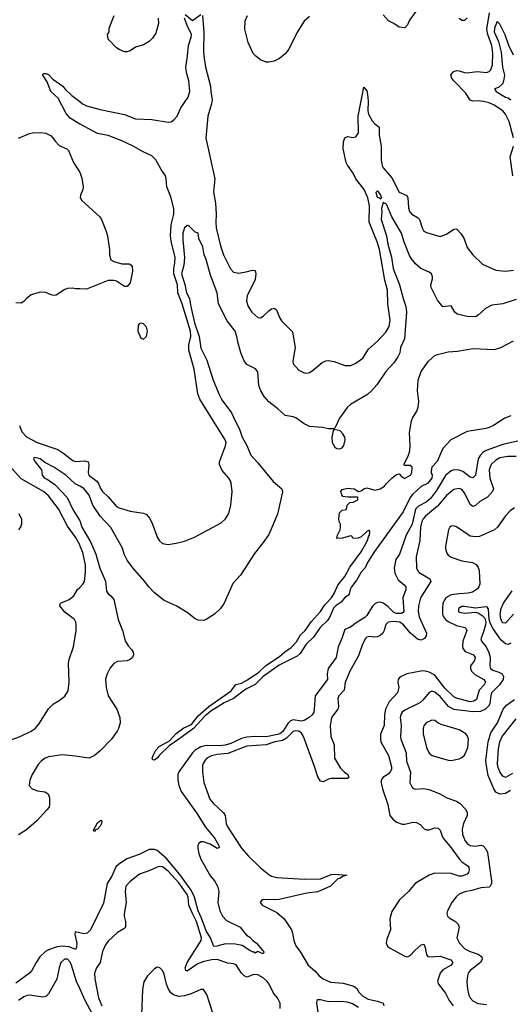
# Model space of a CAD drawing. Header units: inches. Extents: x 1473912 to 1647258, y 640388 to 773423.
# Tile 58 of 256: x 1479559 to 1483166, y 688782 to 696019. Entities that reach past the tile are written whole.
import ezdxf

# ---------------------------------------------------------------- set-up
doc = ezdxf.new("R2010")
doc.units = ezdxf.units.IN
doc.header["$MEASUREMENT"] = 0
for name, color, linetype in [('B4678', 7, 'Continuous'), ('B4679', 7, 'Continuous'), ('B4688', 7, 'Continuous'), ('B4689', 7, 'Continuous')]:
    doc.layers.add(name, color=color, linetype=linetype)

msp = doc.modelspace()

# ---------------------------------------------------------------- linework, layer by layer
at = {"layer": 'B4678', "color": 5}
for points, elevation in [([(1480000, 689306.1), (1479966.1, 689313.9), (1479964.8, 689295.2), (1479978, 689230), (1479977.5, 689202.5), (1479970, 689184.5), (1479923.3, 689203.3), (1479870, 689209.4), (1479834.9, 689205.1), (1479770, 689183.2), (1479749.2, 689170.8), (1479707.8, 689130), (1479679.3, 689090), (1479648.9, 689031.1), (1479631.3, 689010), (1479530, 688937.5)], 760), ([(1480000, 688897.5), (1479975.6, 688950), (1479940.3, 689070), (1479930, 689091.9), (1479910, 689112.4), (1479887.1, 689112.9), (1479861.1, 689090), (1479848.5, 689050), (1479832.9, 688967.1), (1479770, 688859.7), (1479750, 688838.3), (1479730, 688833.3), (1479630, 688848.4), (1479612.8, 688847.1), (1479590, 688837.3), (1479550, 688809)], 780)]:
    msp.add_lwpolyline(points, dxfattribs=dict(at, elevation=elevation))
at = {"layer": 'B4679', "color": 5}
for points, elevation in [([(1480000, 695251.9), (1479930, 695295.6), (1479899.3, 695330), (1479841.2, 695441.2), (1479786.6, 695490), (1479761.8, 695561.8), (1479727.8, 695610), (1479730, 695616), (1479737.5, 695622.5), (1479750, 695624.2), (1479770, 695614.9), (1479801.5, 695581.5), (1479877.1, 695530), (1479890.3, 695510.3), (1479941.3, 695461.3), (1480000, 695416.9)], 780), ([(1479550, 695147.7), (1479630, 695182.3), (1479652.3, 695187.7), (1479710, 695189.8), (1479750, 695184.4), (1479790, 695165.6), (1479822.4, 695122.4), (1479850, 695094.8), (1479905.2, 695070), (1479917.7, 695057.7), (1479953.3, 694970), (1479999.5, 694899.5), (1480000, 694897.9)], 820), ([(1480000, 694040.2), (1479970, 694041), (1479946.4, 694046.4), (1479910, 694042.8), (1479890, 694034.8), (1479826.8, 693993.2), (1479810, 693990.6), (1479790, 693995.5), (1479750, 694014.4), (1479710, 694015.5), (1479643.6, 693996.4), (1479609.6, 693970.4), (1479590, 693946.8), (1479570, 693934.8), (1479530, 693938.8)], 820), ([(1479556.4, 693036.4), (1479574, 692990), (1479610, 692953.4), (1479688.2, 692910), (1479839.5, 692859.5), (1479876.4, 692836.4), (1479950, 692778.6), (1479970, 692771.6), (1480000, 692773.7)], 780), ([(1480000, 692158), (1479970, 692214.2), (1479910, 692297.2), (1479844.4, 692424.4), (1479770, 692518.7), (1479733.4, 692550), (1479570, 692644.3), (1479401.4, 692830)], 780), ([(1480000, 692589.5), (1479967, 692607), (1479897.8, 692670), (1479810.3, 692730), (1479743.7, 692763.7), (1479710, 692790.9), (1479670, 692802), (1479662.7, 692797.3), (1479660.7, 692790), (1479671.8, 692770), (1479719.5, 692710), (1479725.2, 692670), (1479741.2, 692650), (1479761.7, 692641.7), (1479818.8, 692598.8), (1479907.3, 692507.3), (1479950, 692419.2), (1479999.2, 692339.2), (1480000, 692337)], 760), ([(1479553.6, 692390), (1479571.2, 692348.8), (1479571.6, 692310), (1479566.5, 692293.5), (1479549.4, 692270)], 820), ([(1479391.9, 690688.1), (1479562.4, 690750), (1479642.9, 690790), (1479673.6, 690810), (1479700.3, 690839.7), (1479770, 690953.4), (1479806.6, 690990), (1479850, 691014.4), (1479890, 691046.4), (1479914.4, 691085.6), (1479923.5, 691150), (1479918.7, 691290), (1479923.3, 691316.7), (1479953.7, 691410), (1479974.3, 691530), (1479973.4, 691573.4), (1479971.4, 691591.4), (1479961.2, 691610), (1479890, 691662.9), (1479855.1, 691710), (1479859.6, 691730), (1479923, 691757), (1479956.3, 691783.7), (1479984.5, 691830), (1480000, 691845.7)], 780), ([(1480000, 690601.4), (1479970, 690606), (1479870, 690614.4), (1479770, 690600.4), (1479745.2, 690590), (1479716, 690570), (1479695.3, 690544.7), (1479649.4, 690470), (1479632.7, 690430), (1479629.2, 690390), (1479650, 690366.6), (1479690, 690352), (1479743.7, 690343.7), (1479769.3, 690329.3), (1479778.6, 690298.6), (1479778, 690250), (1479774.5, 690230), (1479759.5, 690210), (1479686, 690130), (1479610, 690064.9), (1479550, 690026.8)], 760)]:
    msp.add_lwpolyline(points, dxfattribs=dict(at, elevation=elevation))
at = {"layer": 'B4688', "color": 5}
for points, elevation in [([(1480992.9, 690000), (1481023.7, 689950), (1481026, 689934), (1481011.9, 689928.1), (1480959.1, 689959.1), (1480910, 689976.5), (1480890, 689976.8), (1480875.2, 689964.8), (1480869.3, 689950), (1480868.5, 689930), (1480875, 689890), (1480889.6, 689849.6), (1480962.8, 689722.8), (1480990, 689688.7), (1481012.4, 689650), (1481023.1, 689610), (1481015.6, 689530), (1481030, 689467.7), (1481050.2, 689430.2), (1481078.9, 689398.9), (1481178.8, 689350), (1481226, 689290), (1481250, 689276), (1481272.4, 689250), (1481301.1, 689230), (1481341.7, 689181.7), (1481350, 689178), (1481354.6, 689165.4), (1481350, 689154), (1481310, 689169), (1481290, 689158), (1481285.6, 689165.6), (1481274.4, 689165.6), (1481250, 689177.1), (1481194.3, 689214.3), (1481145, 689225), (1481072.8, 689227.2), (1481008.9, 689208.9), (1480987.1, 689207.1), (1480962.4, 689270), (1480930, 689321.4), (1480896, 689416), (1480870, 689470), (1480843.4, 689570), (1480820.7, 689620.7), (1480735.8, 689735.8), (1480636.8, 689856.8), (1480570, 689911.8), (1480550, 689920.5), (1480510, 689920.2), (1480437.9, 689882.1), (1480346.7, 689850), (1480284.2, 689810), (1480266.8, 689793.2), (1480235.2, 689724.8), (1480201.1, 689670), (1480175.3, 689524.7), (1480079, 689330), (1480054.9, 689305.1), (1480030, 689299.2), (1480000, 689306.1)], 760), ([(1481143.2, 690000), (1481190, 689928.4), (1481241.7, 689870), (1481330, 689785.3), (1481390, 689735), (1481410, 689722.7), (1481450, 689712.9), (1481650, 689701.7), (1481770, 689703.2), (1481850, 689735.2), (1481870, 689737.3), (1481964.7, 689730), (1481937.3, 689722.7), (1481918, 689710), (1481896.9, 689703.1), (1481844.7, 689650), (1481750, 689608), (1481670, 689598.3), (1481467.3, 689552.7), (1481430, 689548.9), (1481348.5, 689551.5), (1481336.4, 689543.6), (1481328, 689530), (1481340.5, 689510), (1481450, 689456.2), (1481503.9, 689410), (1481556.9, 689330), (1481565.6, 689305.6), (1481573.2, 689250), (1481590, 689210.4), (1481624, 689164), (1481678.6, 689070), (1481728, 689028), (1481761.1, 688990), (1481790, 688969.5), (1481844.8, 688944.8), (1481936.1, 688936.1), (1482015.6, 688915.6), (1482037.6, 688897.6), (1482053.4, 688870), (1482082.8, 688842.8), (1482120.1, 688820.1), (1482190, 688805.5), (1482230, 688791.2), (1482234.9, 688770)], 780), ([(1482674.7, 690000), (1482681.2, 689990), (1482722.8, 689942.8), (1482790, 689850.2), (1482810.1, 689830.1), (1482857.1, 689797.1), (1482862.2, 689790), (1482863.5, 689770), (1482858.4, 689750), (1482850, 689738.5), (1482810, 689723.4), (1482790, 689723), (1482730, 689744.4), (1482610, 689745.5), (1482568.4, 689730), (1482467, 689670), (1482416.4, 689610), (1482350.3, 689550), (1482295.6, 689464.4), (1482279.5, 689410), (1482286, 689330), (1482259.2, 689260.8), (1482254, 689230), (1482262.4, 689210), (1482276.9, 689196.9), (1482390, 689135.6), (1482410, 689130.3), (1482430, 689140.3), (1482462.8, 689177.2), (1482510, 689219.6), (1482530, 689224.9), (1482540.2, 689200.2), (1482549, 689149), (1482556.4, 689136.4), (1482570.9, 689130.9), (1482650, 689134.5), (1482728.6, 689108.6), (1482744, 689090), (1482730.2, 689070), (1482670, 689035.4), (1482649.3, 689010.7), (1482631.5, 688951.5), (1482637.8, 688930), (1482690, 688864.4), (1482715.4, 688810), (1482745.2, 688770)], 820), ([(1482826.2, 690000), (1482830, 689990.3), (1482850, 689963.6), (1482870, 689948.6), (1482910, 689944.8), (1482950, 689952.3), (1482966.4, 689946.4), (1482985.1, 689925.1), (1482997.5, 689897.5), (1483027.9, 689690), (1483027.5, 689670), (1483018.8, 689650), (1483010, 689642.3), (1482950, 689637), (1482882.8, 689617.2), (1482831.9, 689608.1), (1482789.5, 689590.5), (1482768.1, 689571.9), (1482735.6, 689530), (1482703.1, 689470), (1482699.5, 689450), (1482704.4, 689430), (1482716.7, 689416.7), (1482762.4, 689390), (1482781.7, 689370), (1482788.9, 689350), (1482771.8, 689270), (1482791.6, 689230), (1482831.6, 689190), (1482870.3, 689170), (1482929.6, 689149.6), (1482957.3, 689130), (1482959.7, 689110), (1482946.7, 689090), (1482871.6, 689030), (1482857.3, 689010), (1482850.1, 688990), (1482846.7, 688950), (1482852.2, 688892.2), (1482860.6, 688850), (1482870, 688830.4), (1482890, 688806.7), (1482927.2, 688787.2), (1482990, 688780.1)], 840), ([(1481474.9, 688750), (1481473.9, 688790), (1481453.5, 688830), (1481424.5, 688864.5), (1481393.2, 688930), (1481378.5, 688950), (1481350, 688977.1), (1481310, 688998.9), (1481280.3, 688999.7), (1481230, 688982.4), (1481210, 688991.2), (1481190, 689009.7), (1481150, 689072.1), (1481130, 689079.8), (1481090, 689084.4), (1481010.3, 689110.3), (1480969.9, 689109.9), (1480906.1, 689093.9), (1480863.6, 689076.4), (1480790, 689024.6), (1480779.8, 689030), (1480776.6, 689050), (1480790, 689089.3), (1480881.3, 689230), (1480892.1, 689250), (1480895.3, 689270), (1480859.4, 689390), (1480828.5, 689448.5), (1480803.2, 689510), (1480796.7, 689570), (1480790.4, 689590), (1480730, 689675.7), (1480650, 689759.9), (1480610, 689791.9), (1480590, 689795.4), (1480570, 689790.7), (1480515.5, 689764.5), (1480440.9, 689739.1), (1480370, 689684.1), (1480339.7, 689650), (1480334.5, 689610), (1480341.3, 689530), (1480327.2, 689447.2), (1480327.1, 689430), (1480337.5, 689390), (1480335.9, 689350), (1480323.4, 689336.7), (1480278, 689310), (1480210, 689245), (1480190, 689219.8), (1480167.3, 689170), (1480150.1, 689089.9), (1480124.7, 689050), (1480109.2, 689010), (1480110.2, 688969.8), (1480138.9, 688830), (1480162.9, 688770)], 780), ([(1480977.7, 688717.7), (1480933.7, 688853.7), (1480910, 688889.6), (1480891, 688891), (1480820.3, 688859.7), (1480770, 688843.2), (1480730, 688840.2), (1480690, 688850.5), (1480670, 688867.1), (1480652.3, 688892.3), (1480637.9, 688930), (1480622.2, 689002.2), (1480610, 689029.6), (1480590, 689049.6), (1480570, 689054.5), (1480550, 689042.4), (1480498, 688990), (1480472.7, 688947.3), (1480462, 688890), (1480455.5, 688704.5)], 820), ([(1480093.9, 688710), (1480040.6, 688810), (1480000, 688897.5)], 780), ([(1482050, 688758.9), (1482004.7, 688784.7), (1481970, 688797.1), (1481921.5, 688801.5), (1481830, 688800.4), (1481770, 688814.1), (1481750, 688814), (1481744.6, 688810), (1481740.2, 688790), (1481753.6, 688710)], 780)]:
    msp.add_lwpolyline(points, dxfattribs=dict(at, elevation=elevation))
at = {"layer": 'B4689', "color": 5}
for points, elevation in [([(1482517.4, 696142.6), (1482425.6, 696014.4), (1482410, 695981), (1482390, 695958.8), (1482350, 695962.8), (1482310, 695990.8), (1482270, 696010.8), (1482230, 696054)], 820), ([(1483190.5, 695149.5), (1483158.5, 695270), (1483130, 695325.3), (1483111.4, 695350), (1483048.5, 695390), (1483010, 695407.9), (1482970, 695417.9), (1482930, 695422.4), (1482890, 695420.4), (1482870, 695427.9), (1482839.7, 695479.7), (1482751.7, 695570), (1482735.4, 695590), (1482729, 695610), (1482745.3, 695634.7), (1482770, 695645.4), (1482790, 695644.1), (1482829.6, 695629.6), (1482850, 695627.6), (1482923.1, 695636.9), (1482990, 695630.9), (1483010, 695636.9), (1483023.1, 695650), (1483034.1, 695685.9), (1483037.2, 695770), (1483031, 695829), (1483000.8, 695910), (1482993.5, 695950), (1483013.1, 696070)], 780), ([(1480000, 695416.9), (1480021, 695401), (1480050, 695385.5), (1480150, 695359.3), (1480330, 695321.3), (1480409.6, 695289.6), (1480530, 695285.1), (1480650, 695266.6), (1480671.3, 695268.7), (1480695.7, 695284.2), (1480717, 695310), (1480744, 695370), (1480798.3, 695450), (1480810.4, 695490), (1480803.5, 695570), (1480784.4, 695630), (1480779.5, 695670), (1480793.5, 695750), (1480798.8, 695830), (1480820.2, 695890), (1480821.3, 695910), (1480790, 695975.1), (1480770, 696029.3)], 780), ([(1480577.4, 696030), (1480580.3, 695990), (1480560.5, 695919.5), (1480535.9, 695884.1), (1480510, 695858.7), (1480470, 695834.6), (1480410, 695816.5), (1480370, 695790.4), (1480350, 695783), (1480330, 695783.8), (1480290, 695799.3), (1480270, 695813), (1480213, 695870), (1480210, 695878), (1480204.4, 695910), (1480216.3, 695930), (1480215.9, 695955.9), (1480253.8, 696050)], 820), ([(1480776.4, 696056.4), (1480830, 696013), (1480890, 696056.4)], 780), ([(1480902.8, 696050), (1480912.1, 695927.9), (1480909.3, 695790.7), (1480912.7, 695752.7), (1480925, 695670), (1480962.7, 695530), (1480963.3, 695490), (1480973.1, 695430), (1480970, 695399.5), (1480942.8, 695310), (1480927.9, 695147.9), (1480992.7, 694850), (1480984.2, 694750), (1480998.1, 694670), (1481003.4, 694590), (1480999.8, 694530), (1481003.2, 694490), (1481035.6, 694355.6), (1481057.6, 694290), (1481107.9, 694187.9), (1481130, 694163.6), (1481170, 694156.5), (1481233.2, 694166.8), (1481270, 694178.4), (1481290, 694176), (1481294.3, 694150), (1481289.2, 694110), (1481230.2, 693990), (1481226.7, 693950), (1481239.6, 693910), (1481264.9, 693870), (1481310, 693830.4), (1481330, 693828.2), (1481350, 693839.3), (1481390, 693879.3), (1481410, 693892.7), (1481430, 693899.1), (1481446, 693886), (1481468.5, 693830), (1481484.8, 693804.8), (1481563.7, 693723.7), (1481583.7, 693610), (1481566, 693510), (1481570.4, 693490), (1481610, 693443.8), (1481650, 693423.8), (1481670, 693421.6), (1481690, 693426), (1481710, 693437.1), (1481782, 693498), (1481810, 693510.4), (1481830, 693513.7), (1481870, 693506), (1481950, 693476), (1481990, 693477.7), (1482010, 693484), (1482030, 693493.1), (1482082, 693530), (1482122.6, 693597.4), (1482190, 693656.4), (1482250, 693722.4), (1482275.6, 693764.4), (1482283.2, 693810), (1482266.2, 693930), (1482263.7, 694030), (1482244.3, 694104.3), (1482203.2, 694330), (1482187.2, 694387.2), (1482129, 694530), (1482129.9, 694650), (1482118.8, 694710), (1482091.6, 694770), (1482029.3, 694849.3), (1482010, 694891.8), (1481968.4, 694950), (1481959.9, 694970), (1481938, 695070), (1481938.5, 695121.5), (1481948.5, 695151.5), (1481970, 695159.5), (1482010, 695153.7), (1482030, 695157.1), (1482050, 695187.3), (1482047.2, 695310), (1482090, 695522), (1482110, 695495.5), (1482115, 695470), (1482120.5, 695420.5), (1482119, 695350), (1482124.1, 695324.2), (1482150, 695275.8), (1482170, 695253.7), (1482200.8, 695230), (1482202.9, 695222.9), (1482200.7, 695170), (1482217.5, 695090), (1482215.5, 694990), (1482223.5, 694943.5), (1482230, 694929.1), (1482295.6, 694855.6), (1482350, 694752.3), (1482406.3, 694726.3), (1482413.6, 694710), (1482416.9, 694636.9), (1482424.7, 694610), (1482442.3, 694590), (1482484.1, 694564.1), (1482498, 694550), (1482517.4, 694490), (1482530, 694465.5), (1482550, 694454.4), (1482650, 694426.4), (1482697.4, 694442.6), (1482750, 694479.3), (1482770, 694480.5), (1482805.7, 694445.7), (1482827.6, 694407.6), (1482850, 694344), (1482890.4, 694290), (1482961, 694221), (1483058.5, 694178.5), (1483130, 694170.2), (1483190, 694178.6)], 780), ([(1481690, 696041.6), (1481650, 696008.4), (1481597.2, 695922.8), (1481538, 695802), (1481510, 695768.4), (1481470, 695733), (1481430, 695713.4), (1481390, 695707.3), (1481370, 695707.3), (1481330, 695723), (1481294, 695750), (1481276.3, 695770), (1481238.4, 695850), (1481213.1, 695950), (1481215.6, 696010), (1481234, 696050)], 820), ([(1482850, 696033), (1482830, 696014), (1482810, 696014), (1482790, 696028.5)], 820), ([(1483190, 695759.3), (1483154.6, 695830), (1483128.3, 695908.3), (1483090, 695986.8), (1483070, 696004.9), (1483050, 695957.6), (1483048.4, 695930), (1483078.4, 695858.4), (1483099.5, 695779.5), (1483107.9, 695670), (1483122.1, 695610), (1483119.4, 695580.6), (1483110, 695549), (1483078.6, 695521.4), (1483049.4, 695510), (1483060.9, 695490), (1483130, 695450.5), (1483150, 695444), (1483168.7, 695430)], 760), ([(1480000, 692773.7), (1480036.3, 692776.3), (1480061.3, 692770), (1480067.3, 692750), (1480061.3, 692690), (1480067.6, 692670), (1480125.9, 692625.9), (1480138.4, 692610), (1480152.8, 692572.8), (1480168.7, 692550), (1480210, 692512.2), (1480270, 692441.6), (1480290, 692430.4), (1480370, 692406.7), (1480470, 692392.2), (1480490, 692383), (1480514.3, 692354.3), (1480530, 692322.8), (1480572.4, 692210), (1480587.5, 692187.5), (1480609, 692169), (1480650, 692162.6), (1480710, 692170.4), (1480770, 692186.4), (1480843.8, 692216.2), (1481039.5, 692320.5), (1481072.3, 692350), (1481097, 692390), (1481112, 692450), (1481120.5, 692550), (1481113.1, 692613.1), (1481109.3, 692630), (1481097.2, 692650), (1481046.3, 692706.3), (1481028, 692750), (1481028.2, 692770), (1481073.2, 692886.8), (1481076.4, 692910), (1481069.8, 692930), (1480883, 693230), (1480868.5, 693270), (1480842.3, 693450), (1480803.1, 693590), (1480802.7, 693630), (1480816, 693690), (1480813.8, 693730), (1480750, 693938.5), (1480722.2, 694010), (1480719.2, 694070), (1480692.2, 694150), (1480691, 694189), (1480699.8, 694230), (1480701.8, 694270), (1480672.6, 694390), (1480667.7, 694430), (1480671.9, 694510), (1480691.5, 694590), (1480692.7, 694630), (1480670, 694718), (1480641.3, 694790), (1480635.8, 694850), (1480629.7, 694870), (1480598.1, 694918.1), (1480560.3, 694990), (1480530, 695018.5), (1480466.8, 695046.8), (1480392.2, 695090), (1480309.6, 695129.6), (1480210, 695166.7), (1480130, 695183.5), (1480003, 695250), (1480000, 695251.9)], 780), ([(1483183.5, 694870), (1483164.7, 695010), (1483188.3, 695090)], 780), ([(1480000, 694897.9), (1480015.2, 694855.2), (1480026, 694790), (1480023.6, 694770), (1480005.1, 694730), (1480002.9, 694710), (1480016.2, 694690), (1480147.8, 694570), (1480160.5, 694550), (1480193.3, 694470), (1480204.7, 694430), (1480218, 694330), (1480218.7, 694290), (1480230, 694254), (1480250, 694240.9), (1480310, 694225.2), (1480364, 694224), (1480376.5, 694216.5), (1480384.7, 694204.7), (1480389.2, 694170), (1480377, 694110), (1480370, 694084.7), (1480350, 694058), (1480330, 694058), (1480270, 694096), (1480250, 694101), (1480210, 694101), (1480050, 694038.8), (1480000, 694040.2)], 820), ([(1483210, 693961.8), (1483110, 693930.3), (1483030, 693919.6), (1482984.8, 693895.2), (1482930, 693846), (1482910, 693834.4), (1482850, 693836.5), (1482774.7, 693854.7), (1482757.1, 693870), (1482730, 693916.3), (1482670, 693908.9), (1482630, 693958), (1482582.9, 694050), (1482582, 694070), (1482592.9, 694112.9), (1482593.2, 694130), (1482586, 694150), (1482570, 694164), (1482507.2, 694190), (1482470, 694223.2), (1482440, 694260), (1482424.9, 694284.9), (1482383, 694390), (1482365.4, 694450), (1482294.6, 694570), (1482258, 694658), (1482250, 694666.4), (1482230, 694674), (1482218.4, 694630), (1482220.8, 694610), (1482215.6, 694550), (1482255.8, 694430), (1482266.1, 694370), (1482292.5, 694272.5), (1482305.4, 694190), (1482350.9, 694070.9), (1482377.1, 693970), (1482398.9, 693910), (1482402.6, 693870), (1482387.8, 693672.2), (1482358.5, 693610), (1482353.5, 693570), (1482340, 693540), (1482310, 693496.9), (1482250, 693433.1), (1482184.1, 693335.9), (1482146.4, 693290), (1482116.9, 693263.1), (1481989.8, 693190.2), (1481968.8, 693171.2), (1481909.6, 693090), (1481879, 693021), (1481868.9, 693011.1), (1481830, 693010.6), (1481782.3, 693022.3), (1481690, 693028.8), (1481650, 693048.7), (1481590, 693091.7), (1481570, 693100.3), (1481510, 693110.3), (1481457.7, 693157.7), (1481390, 693209.3), (1481355.4, 693250), (1481331.2, 693291.2), (1481318, 693330), (1481310.8, 693430.8), (1481293.1, 693453.1), (1481230, 693484.7), (1481210, 693510.2), (1481184.2, 693570), (1481162, 693650), (1481156, 693690), (1481142.3, 693730), (1481085.3, 693805.3), (1481020.2, 693930), (1481010.2, 694010), (1480961, 694141), (1480930, 694256.3), (1480915.5, 694290), (1480904.2, 694350), (1480877.1, 694410), (1480870.4, 694450), (1480850, 694458), (1480803.5, 694503.5), (1480790, 694507.3), (1480770, 694488), (1480759.3, 694450), (1480758.3, 694401.7), (1480771.6, 694270), (1480764.8, 694215.2), (1480748.8, 694150), (1480773, 694073), (1480784.8, 694010), (1480808.4, 693968.4), (1480815.9, 693910), (1480844.4, 693790), (1480878.7, 693690), (1480890, 693604), (1480935.2, 693515.2), (1480980.3, 693370), (1481024.7, 693264.7), (1481045, 693225), (1481117.1, 693130), (1481144.7, 693064.7), (1481175.2, 693010), (1481195.6, 692950), (1481228.6, 692890), (1481257.9, 692817.9), (1481310, 692761.5), (1481423.6, 692623.6), (1481486.6, 692570), (1481491.5, 692548.5), (1481455.3, 692384.7), (1481390, 692234), (1481350, 692175.5), (1481285.2, 692094.8), (1481182.9, 691937.1), (1481125.8, 691874.2), (1481062.6, 691730), (1481036.3, 691690), (1480991.5, 691650), (1480930, 691609), (1480910, 691602.8), (1480870, 691606.5), (1480850, 691615.3), (1480790, 691661.3), (1480710, 691710.4), (1480620.5, 691750), (1480550, 691806.5), (1480510, 691846.9), (1480474.5, 691894.5), (1480390, 691989.1), (1480350, 692046.7), (1480327.4, 692090), (1480314.1, 692134.1), (1480230, 692286.5), (1480149.7, 692369.7), (1480097.5, 692450), (1480070, 692523), (1480030, 692573.7), (1480000, 692589.5)], 760), ([(1483170, 693106.6), (1483125.5, 693090), (1483043.6, 693036.4), (1483010, 693020.5), (1482987, 693013), (1482850, 692990.9), (1482728, 692930), (1482670, 692866), (1482628.8, 692771.2), (1482590, 692729.2), (1482582.9, 692702.9), (1482585.2, 692685.2), (1482592.4, 692672.4), (1482590, 692649.5), (1482557.3, 692610), (1482510, 692587), (1482446.9, 692530), (1482430, 692506), (1482377.6, 692402.4), (1482166.6, 692110), (1482115.7, 692030), (1482098.6, 691990), (1482070, 691958.3), (1482038.4, 691901.6), (1481997.6, 691850), (1481987.7, 691830), (1481981.6, 691798.4), (1481973.5, 691786.5), (1481950, 691771.9), (1481921.8, 691738.2), (1481886.3, 691713.7), (1481866.4, 691693.6), (1481835.5, 691624.5), (1481819.9, 691600.1), (1481768, 691552), (1481719.6, 691480.4), (1481665, 691430), (1481620.3, 691359.7), (1481598.3, 691341.7), (1481465.5, 691274.5), (1481347.8, 691192.2), (1481290, 691132), (1481220.9, 691099.1), (1481131.2, 691028.8), (1481062.6, 690997.4), (1480963.5, 690936.5), (1480920.7, 690899.3), (1480836.3, 690810), (1480730, 690729.9), (1480657.6, 690682.4), (1480587, 690613), (1480570, 690590.7), (1480550, 690576.1), (1480538.6, 690578.6), (1480533.5, 690590), (1480539.6, 690610), (1480560.8, 690650), (1480583.9, 690676.1), (1480661.4, 690718.6), (1480708.8, 690771.2), (1480765.5, 690814.5), (1480821.5, 690838.5), (1480870, 690902.3), (1480949.5, 690970.5), (1481114.8, 691085.2), (1481147.1, 691132.9), (1481190, 691141.3), (1481234.3, 691165.7), (1481317.1, 691222.9), (1481369, 691271), (1481470, 691338.3), (1481507.8, 691372.2), (1481555.2, 691404.8), (1481593.8, 691446.2), (1481623.7, 691496.3), (1481658, 691530), (1481704.4, 691595.6), (1481771, 691669), (1481801.6, 691718.4), (1481850.3, 691769.7), (1481872.8, 691807.2), (1481896.9, 691863.1), (1481950, 691926.5), (1481984.9, 691995.1), (1482070, 692107.9), (1482116.2, 692190), (1482122.5, 692217.5), (1482131.5, 692230), (1482134.2, 692254.2), (1482130, 692268), (1482110, 692258), (1482070, 692218), (1482047.3, 692207.3), (1482010, 692206), (1482002, 692222), (1481990, 692226), (1481931.3, 692208.7), (1481890, 692206), (1481895.3, 692230), (1481915.3, 692270), (1481918, 692290), (1481918, 692310), (1481908, 692330), (1481906, 692350), (1481910, 692394), (1481930, 692414), (1481962, 692418), (1481966, 692450), (1481986, 692470), (1482010, 692472), (1482046, 692490), (1482046, 692510), (1481971.1, 692508.9), (1481935.4, 692515.4), (1481926.1, 692526.1), (1481920.9, 692550), (1481930, 692564.9), (1481970, 692574.6), (1482018.8, 692570), (1482050, 692550.6), (1482070, 692557.1), (1482088.9, 692571.1), (1482110, 692577.2), (1482170, 692561.5), (1482190, 692564.9), (1482209, 692570), (1482242, 692590), (1482255.3, 692610), (1482295.3, 692650), (1482330, 692676), (1482350, 692682), (1482362.5, 692662.5), (1482387.7, 692647.7), (1482431.5, 692670), (1482442, 692690), (1482445.2, 692730), (1482430, 692740.9), (1482390, 692742), (1482384, 692750), (1482414.5, 692810), (1482427, 692850), (1482429.4, 692889.4), (1482424.1, 692984.1), (1482439.5, 693070), (1482447, 693090), (1482479.3, 693140.7), (1482489.7, 693170), (1482493.1, 693213.1), (1482483.7, 693290), (1482489.7, 693370), (1482510, 693432.7), (1482564.7, 693510), (1482610, 693550.3), (1482630, 693558.4), (1482710, 693576.5), (1482777.1, 693582.9), (1482890, 693602.6), (1483050, 693595.5), (1483096, 693610), (1483190, 693659.1)], 740), ([(1483230, 692923.4), (1483110, 692896.6), (1482988.5, 692851.5), (1482963.2, 692836.8), (1482943.3, 692816.7), (1482930.1, 692790), (1482910.1, 692669.9), (1482890, 692651.1), (1482870, 692657.4), (1482817.6, 692697.6), (1482790, 692708.7), (1482750, 692710.6), (1482730, 692703.4), (1482690, 692667.9), (1482622.7, 692557.3), (1482579.4, 692500.6), (1482547.6, 692472.4), (1482490, 692442.5), (1482470, 692420.2), (1482445.3, 692310), (1482401.2, 692230), (1482350.2, 692090), (1482324.6, 692050), (1482312.8, 691990), (1482318.1, 691950), (1482342.7, 691902.7), (1482385.7, 691865.7), (1482397.8, 691850), (1482398, 691830), (1482374.8, 691770), (1482382.2, 691670), (1482378, 691662), (1482366, 691654), (1482330, 691653.7), (1482310, 691662.8), (1482265.7, 691705.7), (1482230.2, 691730.2), (1482210, 691737.2), (1482190, 691736), (1482170, 691725.6), (1482151.7, 691708.3), (1482110, 691638.7), (1482096.1, 691623.9), (1482033.2, 691586.8), (1481990, 691553.7), (1481950, 691536.4), (1481927.5, 691470), (1481900.5, 691410), (1481885.3, 691330), (1481828, 691250), (1481819.3, 691210), (1481821.6, 691170), (1481731.9, 691050), (1481723.7, 690950), (1481720.5, 690930), (1481709.5, 690910), (1481687.5, 690890), (1481650, 690867.3), (1481630, 690862.9), (1481570, 690871.6), (1481550, 690865.6), (1481530, 690845.7), (1481493.1, 690786.9), (1481470.6, 690770), (1481455.1, 690764.9), (1481370, 690748.8), (1481290, 690750.5), (1481230, 690745), (1481190, 690734.8), (1481110, 690699), (1481070, 690686.8), (1481030, 690682.6), (1480930, 690683.5), (1480890, 690674.5), (1480850, 690650.8), (1480830.1, 690630), (1480728.4, 690491.7), (1480721.4, 690470), (1480721.3, 690430), (1480729.5, 690389.5), (1480746, 690346), (1480858.7, 690190), (1480924.5, 690084.5), (1480986.7, 690010), (1480992.9, 690000)], 760), ([(1483210, 692807.3), (1483148.8, 692808.8), (1483090, 692798.7), (1483058.5, 692781.5), (1483025.8, 692750), (1483010.6, 692710), (1483014.3, 692650), (1483041.2, 692570), (1483034.8, 692550), (1482997.3, 692510), (1482942.4, 692477.6), (1482910, 692447.4), (1482890, 692441.7), (1482870, 692455.7), (1482830, 692541.8), (1482810, 692565.8), (1482790, 692573.4), (1482750, 692566), (1482697.4, 692522.6), (1482630, 692442.7), (1482543.2, 692370), (1482525.4, 692350), (1482515.3, 692330), (1482505.7, 692290), (1482500.1, 692190), (1482473.5, 692070), (1482475.6, 691990), (1482482.6, 691970), (1482495, 691955), (1482574.4, 691910), (1482580.9, 691890), (1482506.7, 691770), (1482490.1, 691710), (1482489, 691671), (1482496, 691630), (1482548.8, 691510), (1482547.6, 691490), (1482535.1, 691470), (1482510, 691457.1), (1482484.4, 691464.4), (1482431, 691510), (1482380.3, 691570), (1482354.9, 691590), (1482303.6, 691596.4), (1482268.2, 691591.8), (1482250, 691573.3), (1482238.8, 691530), (1482228, 691510), (1482210, 691491.6), (1482190, 691482.6), (1482170, 691480.5), (1482130, 691486.1), (1482110, 691479.6), (1482100.7, 691470), (1482079.1, 691430), (1482050, 691342.4), (1481985.6, 691230), (1481952.9, 691147.1), (1481944.1, 691090), (1481904.7, 691050), (1481898.2, 691030), (1481903.6, 690970), (1481896.9, 690950), (1481850.2, 690890), (1481840.8, 690830), (1481846, 690750), (1481871.3, 690690), (1481872.5, 690590), (1481917.9, 690517.9), (1481947.3, 690487.3), (1481971.7, 690470), (1481979.6, 690450), (1481970, 690442), (1481959.3, 690440.7), (1481850, 690440.9), (1481830, 690436.7), (1481790, 690417.4), (1481770, 690422.8), (1481750, 690454), (1481726.5, 690530), (1481645.5, 690750), (1481630, 690775), (1481610, 690789.3), (1481590, 690792.8), (1481570, 690786.5), (1481521.4, 690738.6), (1481490, 690721.4), (1481435.5, 690710), (1481370, 690689.2), (1481230, 690678.1), (1481090, 690625.1), (1481010, 690617.8), (1480970, 690607.9), (1480935.4, 690590), (1480922.7, 690577.3), (1480908, 690552), (1480904.1, 690535.9), (1480902.5, 690490), (1480911.7, 690411.7), (1480956.9, 690290), (1480980.9, 690260.9), (1481057.8, 690190), (1481069.1, 690170), (1481076.5, 690110), (1481084.3, 690090), (1481143.2, 690000)], 780), ([(1483196, 692430), (1483165.7, 692410), (1483130, 692372.8), (1483071.4, 692288.6), (1483050.3, 692270), (1482938.9, 692221), (1482910, 692217.5), (1482870, 692223.9), (1482770, 692290.5), (1482750, 692298.4), (1482730, 692296.8), (1482721.3, 692290), (1482711.4, 692268.6), (1482689.6, 692150), (1482689, 692129), (1482698.1, 692098.1), (1482710, 692082.6), (1482730, 692068.8), (1482810, 692041), (1482889.1, 692029.1), (1482914.1, 692014.1), (1482930, 691992.8), (1482937, 691970), (1482942, 691870), (1482935.6, 691850), (1482924.8, 691835.2), (1482888.7, 691811.3), (1482856.8, 691803.2), (1482790, 691799.9), (1482730, 691790.7), (1482692.9, 691770), (1482671.1, 691730), (1482666.7, 691690), (1482668.5, 691650), (1482675, 691630), (1482689.1, 691610), (1482710, 691594.6), (1482770, 691566.9), (1482831, 691551), (1482841.2, 691541.2), (1482845.5, 691530), (1482816.1, 691450), (1482813.6, 691413.6), (1482817.5, 691397.5), (1482835.3, 691375.3), (1482894.8, 691350), (1482907.5, 691330), (1482902.2, 691310), (1482874, 691270), (1482872.3, 691250), (1482880.7, 691230), (1482905.2, 691205.2), (1482970.2, 691170), (1482982.8, 691150), (1482973.3, 691130), (1482937.5, 691090), (1482916.7, 691023.3), (1482897.8, 691010), (1482870, 691005.8), (1482770, 691032.2), (1482750, 691041.2), (1482685.3, 691105.3), (1482610, 691201.1), (1482570, 691223.1), (1482530, 691232.2), (1482508.5, 691231.5), (1482404, 691210), (1482353.5, 691186.5), (1482341.3, 691170), (1482338.7, 691150), (1482345.7, 691110), (1482336.5, 691070), (1482275.3, 691004.7), (1482248.6, 690951.4), (1482239.8, 690910), (1482239.4, 690830), (1482212.8, 690767.2), (1482211, 690730), (1482215, 690710), (1482271.2, 690610), (1482292.1, 690527.9), (1482291.3, 690508.7), (1482283.2, 690490), (1482267.5, 690472.5), (1482229, 690450), (1482217.3, 690430), (1482215.8, 690410), (1482225.9, 690365.9), (1482265.8, 690250), (1482281.3, 690170), (1482301.8, 690141.8), (1482330, 690120.3), (1482370, 690106), (1482390, 690106.2), (1482450, 690119.7), (1482476.9, 690116.9), (1482503.5, 690103.5), (1482532.1, 690072.1), (1482550, 690063.2), (1482570, 690064.2), (1482610, 690078.3), (1482635.9, 690075.9), (1482650, 690060.7), (1482668.2, 690010), (1482674.7, 690000)], 820), ([(1480000, 692337), (1480015.9, 692290), (1480079.9, 692179.9), (1480117.9, 692090), (1480147.7, 691987.7), (1480188.9, 691891.1), (1480197.8, 691817.8), (1480210, 691798.4), (1480230, 691784.2), (1480250, 691758), (1480281.7, 691610), (1480314.7, 691530), (1480334, 691454), (1480356.6, 691416.6), (1480382, 691390), (1480394, 691370), (1480395.3, 691350), (1480388.7, 691330), (1480370, 691316), (1480350, 691307.3), (1480277.5, 691302.5), (1480250, 691287.3), (1480224.9, 691255.1), (1480200.9, 691210), (1480189.6, 691170.4), (1480194.5, 691110), (1480209.6, 691050), (1480272, 690950), (1480294.5, 690890), (1480297.2, 690850), (1480286, 690810), (1480275.1, 690790), (1480234, 690730), (1480150, 690645.5), (1480110, 690610.7), (1480070, 690590.7), (1480000, 690601.4)], 760), ([(1480000, 691845.7), (1480024.1, 691870), (1480034.6, 691890), (1480041.7, 691958.3), (1480041.5, 692010), (1480022.7, 692102.7), (1480004.2, 692150), (1480000, 692158)], 780), ([(1483190.1, 691650), (1483130, 691582.5), (1483110, 691585.7), (1483107, 691590), (1483095.4, 691615.4), (1483091.7, 691650), (1483099.2, 691690), (1483116.7, 691730), (1483178.8, 691821.2)], 820), ([(1483170, 691436.8), (1483150, 691427.6), (1483130, 691431.8), (1483097.6, 691457.6), (1483040.6, 691540.6), (1483019.3, 691579.3), (1483011.2, 691611.2), (1483005.1, 691685.1), (1482997.8, 691697.8), (1482990, 691702.4), (1482970, 691701.7), (1482910, 691693.3), (1482830, 691706.4), (1482810, 691705.1), (1482785.8, 691690), (1482784, 691670), (1482790, 691664), (1482830, 691656.2), (1482910, 691663.6), (1482930, 691659.5), (1482960.2, 691640.2), (1482979, 691619), (1482985.5, 691590), (1482982.8, 691570), (1482967.1, 691512.9), (1482948.3, 691468.3), (1482954.3, 691450), (1482988.2, 691408.2), (1483006.9, 691366.9), (1483017.4, 691330), (1483015.8, 691270), (1483021.2, 691250), (1483037.8, 691237.8), (1483082.6, 691222.6), (1483105.2, 691210), (1483115.5, 691190), (1483112.6, 691170), (1483086, 691130), (1483028.3, 691070), (1483021.9, 691050), (1483015.8, 690990), (1483006.8, 690973.2), (1482982.6, 690950), (1482946.4, 690933.6), (1482890, 690932.1), (1482750, 690948.8), (1482711.8, 690971.8), (1482650, 691043.9), (1482610, 691075.5), (1482590, 691082.2), (1482570, 691074.7), (1482522.7, 691017.3), (1482501.2, 690998.8), (1482394.9, 690945.1), (1482372.1, 690930), (1482362.7, 690917.4), (1482356.1, 690890), (1482362.8, 690830), (1482357.5, 690750), (1482361.1, 690730), (1482400.1, 690630), (1482402.7, 690570), (1482431.1, 690488.9), (1482427.6, 690410), (1482441.1, 690381.1), (1482450.3, 690370.3), (1482470, 690362.6), (1482530, 690369.1), (1482570, 690361.5), (1482648.8, 690328.8), (1482700.4, 690300.4), (1482770, 690274), (1482796.9, 690256.9), (1482836.6, 690216.6), (1482848.8, 690190), (1482848.1, 690170), (1482822, 690110), (1482811.8, 690070), (1482814.4, 690030), (1482826.2, 690000)], 840), ([(1483166.2, 690353.8), (1483130, 690330.5), (1483090, 690325.3), (1483060, 690340), (1483044.5, 690364.5), (1483004.3, 690464.3), (1482987.6, 690550), (1482986.7, 690573.3), (1483002.9, 690710), (1483021.9, 690778.1), (1483071.1, 690850), (1483112.6, 690950), (1483138.8, 690981.2), (1483197.7, 691022.3)], 840), ([(1483182.9, 690477.1), (1483130, 690447.7), (1483110, 690457.8), (1483088.9, 690490), (1483073.2, 690530), (1483071, 690551), (1483079.7, 690660.3), (1483089, 690710), (1483106.2, 690750), (1483210, 690880.6)], 820)]:
    msp.add_lwpolyline(points, dxfattribs=dict(at, elevation=elevation))
for points, elevation in [([(1482210, 694699.5), (1482205.9, 694705.9), (1482190, 694712), (1482183.7, 694730), (1482179.6, 694750), (1482190, 694760.4), (1482212.4, 694730), (1482218.4, 694710)], 760), ([(1480450, 693789), (1480436.9, 693783.1), (1480431, 693770), (1480427.7, 693730), (1480450, 693678), (1480470, 693671), (1480490, 693691.3), (1480497.6, 693730), (1480490, 693759), (1480470, 693784)], 820), ([(1481870, 693006), (1481863.6, 692996.4), (1481854, 692950), (1481856.3, 692910), (1481876.7, 692876.7), (1481890, 692867.7), (1481910, 692864.9), (1481930, 692871), (1481942.7, 692890), (1481952.3, 692930), (1481949.2, 692950), (1481935.5, 692975.5), (1481916, 692996)], 760), ([(1482590, 690870.8), (1482548.4, 690850), (1482530, 690829), (1482524.9, 690810), (1482525.3, 690770), (1482550.2, 690670), (1482570, 690627.2), (1482591.2, 690611.2), (1482710, 690576), (1482730, 690574.6), (1482790, 690587.2), (1482810, 690595.8), (1482830, 690613), (1482853, 690667), (1482857.4, 690730), (1482852.2, 690752.2), (1482839.7, 690770), (1482790, 690799.7), (1482658.4, 690838.4), (1482632.8, 690850), (1482610, 690866.9)], 860), ([(1480110, 690052.7), (1480102.6, 690062.6), (1480130, 690115), (1480154.7, 690134.7), (1480162, 690130), (1480160.7, 690110), (1480150.9, 690090), (1480130, 690069), (1480115.6, 690064.4)], 740)]:
    msp.add_lwpolyline(points, close=True, dxfattribs=dict(at, elevation=elevation))

doc.saveas('drawing.dxf')
